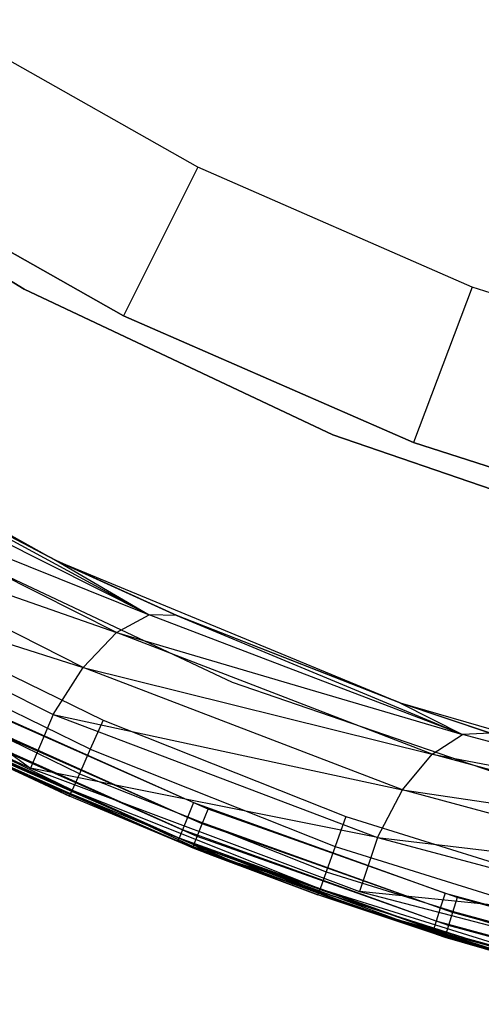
# Model space of a CAD drawing. Extents: x -4.25 to 4.25, y -4.25 to 4.25.
# Tile 4 of 34: x -1.78 to -1.22, y -4.14 to -2.95. Entities that reach past the tile are written whole.
import ezdxf

# ---------------------------------------------------------------- set-up
doc = ezdxf.new("R2010")
doc.units = 0
doc.header["$LTSCALE"] = 2.54
doc.layers.get('0').update_dxf_attribs({"color": 13, "linetype": 'CONTINUOUS'})

# ---------------------------------------------------------------- blocks, each defined once
blk = doc.blocks.new('VIS_Z_O_ENIE_2_STL_2')
at = {"color": 0}
for p, q in [((-1.5648, -3.1307, -4.4457), (-1.8784, -2.9532, -4.4457)), ((-1.5648, -3.1307, -4.4457), (-1.8784, -2.9532, -4.4457)), ((-2.1235, -3.0625, -6), (-1.7737, -3.2776, -6)), ((-1.7737, -3.2776, -5.3), (-2.1235, -3.0625, -5.3)), ((-1.7737, -3.2776, -5.3), (-2.1235, -3.0625, -5.3)), ((-2.1235, -3.0625, -6), (-1.7737, -3.2776, -6)), ((-1.9858, -3.122, -4.2457), (-1.6542, -3.3096, -4.2457)), ((-1.6542, -3.3096, -2.6457), (-1.9858, -3.122, -2.6457)), ((-1.6542, -3.3096, -2.6457), (-1.9858, -3.122, -2.6457)), ((-1.9858, -3.122, -4.2457), (-1.6542, -3.3096, -4.2457)), ((-1.5648, -3.1307, -4.4457), (-1.6542, -3.3096, -4.2457)), ((-1.5648, -3.1307, -4.4457), (-1.6542, -3.3096, -4.2457)), ((-1.2346, -3.275, -4.4457), (-1.5648, -3.1307, -4.4457)), ((-1.2346, -3.275, -4.4457), (-1.5648, -3.1307, -4.4457)), ((-1.7737, -3.2776, -6), (-1.4024, -3.4528, -6)), ((-1.4024, -3.4528, -5.3), (-1.7737, -3.2776, -5.3)), ((-1.7737, -3.2776, -5.3), (-1.7737, -3.2776, -6)), ((-1.7737, -3.2776, -5.3), (-1.7737, -3.2776, -6)), ((-1.4024, -3.4528, -5.3), (-1.7737, -3.2776, -5.3)), ((-1.7737, -3.2776, -6), (-1.4024, -3.4528, -6)), ((-1.2346, -3.275, -4.4457), (-1.3052, -3.4622, -4.2457)), ((-1.2346, -3.275, -4.4457), (-1.3052, -3.4622, -4.2457)), ((-0.8913, -3.3846, -4.4457), (-1.2346, -3.275, -4.4457)), ((-0.8913, -3.3846, -4.4457), (-1.2346, -3.275, -4.4457)), ((-1.6542, -3.3096, -4.2457), (-1.6542, -3.3096, -2.6457)), ((-1.6542, -3.3096, -4.2457), (-1.3052, -3.4622, -4.2457)), ((-1.3052, -3.4622, -2.6457), (-1.6542, -3.3096, -2.6457)), ((-1.6542, -3.3096, -4.2457), (-1.6542, -3.3096, -2.6457)), ((-1.3052, -3.4622, -2.6457), (-1.6542, -3.3096, -2.6457)), ((-1.6542, -3.3096, -4.2457), (-1.3052, -3.4622, -4.2457)), ((-2.1281, -3.3869, -6), (-1.7355, -3.6039, -6)), ((-2.1281, -3.3869, -6), (-1.7355, -3.6039, -6)), ((-1.4024, -3.4528, -6), (-1.0141, -3.5861, -6)), ((-1.0141, -3.5861, -5.3), (-1.4024, -3.4528, -5.3)), ((-1.4024, -3.4528, -5.3), (-1.4024, -3.4528, -6)), ((-1.4024, -3.4528, -5.3), (-1.4024, -3.4528, -6)), ((-1.0141, -3.5861, -5.3), (-1.4024, -3.4528, -5.3)), ((-1.4024, -3.4528, -6), (-1.0141, -3.5861, -6)), ((-1.3052, -3.4622, -4.2457), (-1.3052, -3.4622, -2.6457)), ((-1.3052, -3.4622, -4.2457), (-0.9423, -3.578, -4.2457)), ((-0.9423, -3.578, -2.6457), (-1.3052, -3.4622, -2.6457)), ((-1.3052, -3.4622, -4.2457), (-1.3052, -3.4622, -2.6457)), ((-0.9423, -3.578, -2.6457), (-1.3052, -3.4622, -2.6457)), ((-1.3052, -3.4622, -4.2457), (-0.9423, -3.578, -4.2457)), ((-1.6235, -3.6693, -8.461), (-1.9841, -3.4883, -8.2535)), ((-1.6235, -3.6693, -8.461), (-1.9841, -3.4883, -8.2535)), ((-1.7355, -3.6039, -6), (-1.9509, -3.492, -8.1897)), ((-1.7355, -3.6039, -6), (-1.9509, -3.492, -8.1897)), ((-1.7351, -3.6041, -8.3151), (-1.9509, -3.492, -8.1897)), ((-1.9509, -3.492, -8.1897), (-1.6235, -3.6693, -8.461)), ((-1.7351, -3.6041, -8.3151), (-1.9509, -3.492, -8.1897)), ((-1.9509, -3.492, -8.1897), (-1.6235, -3.6693, -8.461)), ((-1.6628, -3.6909, -8.515), (-2.0256, -3.5077, -8.309)), ((-2.0256, -3.5077, -8.309), (-1.6235, -3.6693, -8.461)), ((-2.0256, -3.5077, -8.309), (-1.6235, -3.6693, -8.461)), ((-1.6628, -3.6909, -8.515), (-2.0256, -3.5077, -8.309)), ((-1.7028, -3.7327, -8.5548), (-2.0701, -3.5476, -8.349)), ((-2.0701, -3.5476, -8.349), (-1.6628, -3.6909, -8.515)), ((-2.0701, -3.5476, -8.349), (-1.6628, -3.6909, -8.515)), ((-1.7028, -3.7327, -8.5548), (-2.0701, -3.5476, -8.349)), ((-1.9268, -3.5603, -5.3), (-1.5234, -3.7507, -5.3)), ((-1.9268, -3.5603, -2.6), (-1.5234, -3.7507, -2.6)), ((-1.9268, -3.5603, -5.3), (-1.5234, -3.7507, -5.3)), ((-1.9268, -3.5603, -2.6), (-1.5234, -3.7507, -2.6)), ((-2.1118, -3.603, -8.3685), (-1.7662, -3.854, -8.5744)), ((-2.1118, -3.603, -8.3685), (-1.7388, -3.7893, -8.5754)), ((-2.1118, -3.603, -8.3685), (-1.7662, -3.854, -8.5744)), ((-2.1118, -3.603, -8.3685), (-1.7388, -3.7893, -8.5754)), ((-2.1118, -3.603, -8.3685), (-1.7028, -3.7327, -8.5548)), ((-2.1118, -3.603, -8.3685), (-1.7028, -3.7327, -8.5548)), ((-1.7355, -3.6039, -6), (-1.7351, -3.6041, -8.3151)), ((-1.7355, -3.6039, -6), (-1.7351, -3.6041, -8.3151)), ((-1.7355, -3.6039, -6), (-1.5899, -3.6704, -8.3993)), ((-1.7355, -3.6039, -6), (-1.5899, -3.6704, -8.3993)), ((-1.7355, -3.6039, -6), (-1.3211, -3.7755, -6)), ((-1.7355, -3.6039, -6), (-1.3211, -3.7755, -6)), ((-1.5899, -3.6704, -8.3993), (-1.7351, -3.6041, -8.3151)), ((-1.7351, -3.6041, -8.3151), (-1.6235, -3.6693, -8.461)), ((-1.7351, -3.6041, -8.3151), (-1.6235, -3.6693, -8.461)), ((-1.5899, -3.6704, -8.3993), (-1.7351, -3.6041, -8.3151)), ((-1.961, -3.6583, -2.4), (-1.6787, -3.7961, -2.4)), ((-1.961, -3.6583, -2.4), (-1.6787, -3.7961, -2.4)), ((-1.6628, -3.6909, -8.515), (-1.6235, -3.6693, -8.461)), ((-1.6628, -3.6909, -8.515), (-1.6235, -3.6693, -8.461)), ((-1.5899, -3.6704, -8.3993), (-1.6235, -3.6693, -8.461)), ((-1.5899, -3.6704, -8.3993), (-1.6235, -3.6693, -8.461)), ((-1.2461, -3.8134, -8.678), (-1.6235, -3.6693, -8.461)), ((-1.2461, -3.8134, -8.678), (-1.6235, -3.6693, -8.461)), ((-1.3211, -3.7755, -6), (-1.5899, -3.6704, -8.3993)), ((-1.3211, -3.7755, -6), (-1.5899, -3.6704, -8.3993)), ((-1.3208, -3.7756, -8.5556), (-1.5899, -3.6704, -8.3993)), ((-1.5899, -3.6704, -8.3993), (-1.2461, -3.8134, -8.678)), ((-1.3208, -3.7756, -8.5556), (-1.5899, -3.6704, -8.3993)), ((-1.5899, -3.6704, -8.3993), (-1.2461, -3.8134, -8.678)), ((-1.6942, -3.8311, -2.4076), (-1.979, -3.692, -2.4076)), ((-1.6942, -3.8311, -2.4076), (-1.979, -3.692, -2.4076)), ((-1.7028, -3.7327, -8.5548), (-1.6628, -3.6909, -8.515)), ((-1.7028, -3.7327, -8.5548), (-1.6628, -3.6909, -8.515)), ((-1.2828, -3.8371, -8.7306), (-1.6628, -3.6909, -8.515)), ((-1.6628, -3.6909, -8.515), (-1.2461, -3.8134, -8.678)), ((-1.6628, -3.6909, -8.515), (-1.2461, -3.8134, -8.678)), ((-1.2828, -3.8371, -8.7306), (-1.6628, -3.6909, -8.515)), ((-1.7073, -3.8608, -2.4293), (-1.9944, -3.7206, -2.4293)), ((-1.7073, -3.8608, -2.4293), (-1.9944, -3.7206, -2.4293)), ((-1.7388, -3.7893, -8.5754), (-1.7028, -3.7327, -8.5548)), ((-1.7388, -3.7893, -8.5754), (-1.7028, -3.7327, -8.5548)), ((-1.3183, -3.8801, -8.7701), (-1.7028, -3.7327, -8.5548)), ((-1.7028, -3.7327, -8.5548), (-1.2828, -3.8371, -8.7306)), ((-1.7028, -3.7327, -8.5548), (-1.2828, -3.8371, -8.7306)), ((-1.3183, -3.8801, -8.7701), (-1.7028, -3.7327, -8.5548)), ((-1.716, -3.8806, -2.4617), (-2.0046, -3.7397, -2.4617)), ((-1.716, -3.8806, -2.4617), (-2.0046, -3.7397, -2.4617)), ((-1.5234, -3.7507, -5.3), (-1.1015, -3.8955, -5.3)), ((-1.5234, -3.7507, -2.6), (-1.5234, -3.7507, -5.3)), ((-1.5234, -3.7507, -2.6), (-1.5234, -3.7507, -5.3)), ((-1.5234, -3.7507, -2.6), (-1.1015, -3.8955, -2.6)), ((-1.5234, -3.7507, -5.3), (-1.1015, -3.8955, -5.3)), ((-1.5234, -3.7507, -2.6), (-1.1015, -3.8955, -2.6)), ((-1.9581, -3.765, -8.4682), (-1.7662, -3.854, -8.5744)), ((-1.9581, -3.765, -8.4682), (-1.7662, -3.854, -8.5744)), ((-1.8636, -3.7639, -6), (-1.57, -3.8955, -6)), ((-1.8636, -3.7639, -6), (-1.57, -3.8955, -6)), ((-1.7191, -3.8876, -2.5), (-1.96, -3.7719, -2.5)), ((-1.7191, -3.8876, -2.5), (-1.96, -3.7719, -2.5)), ((-1.716, -3.8806, -2.4617), (-1.96, -3.7719, -2.5)), ((-1.716, -3.8806, -2.4617), (-1.96, -3.7719, -2.5)), ((-1.5523, -3.9034, -5.3), (-1.8431, -3.7748, -5.3)), ((-1.5523, -3.9034, -5.3), (-1.8431, -3.7748, -5.3)), ((-1.3211, -3.7755, -6), (-1.3208, -3.7756, -8.5556)), ((-1.3211, -3.7755, -6), (-1.3208, -3.7756, -8.5556)), ((-1.3211, -3.7755, -6), (-1.2127, -3.8118, -8.6184)), ((-1.3211, -3.7755, -6), (-1.2127, -3.8118, -8.6184)), ((-1.3211, -3.7755, -6), (-0.8901, -3.8997, -6)), ((-1.3211, -3.7755, -6), (-0.8901, -3.8997, -6)), ((-1.2127, -3.8118, -8.6184), (-1.3208, -3.7756, -8.5556)), ((-1.3208, -3.7756, -8.5556), (-1.2461, -3.8134, -8.678)), ((-1.3208, -3.7756, -8.5556), (-1.2461, -3.8134, -8.678)), ((-1.2127, -3.8118, -8.6184), (-1.3208, -3.7756, -8.5556)), ((-1.5772, -3.9133, -6.0038), (-1.8721, -3.781, -6.0038)), ((-1.5772, -3.9133, -6.0038), (-1.8721, -3.781, -6.0038)), ((-1.7388, -3.7893, -8.5754), (-1.7662, -3.854, -8.5744)), ((-1.7388, -3.7893, -8.5754), (-1.7662, -3.854, -8.5744)), ((-1.7388, -3.7893, -8.5754), (-1.3486, -3.9374, -8.7919)), ((-1.7388, -3.7893, -8.5754), (-1.3486, -3.9374, -8.7919)), ((-1.7388, -3.7893, -8.5754), (-1.3183, -3.8801, -8.7701)), ((-1.7388, -3.7893, -8.5754), (-1.3183, -3.8801, -8.7701)), ((-1.4992, -3.9768, -6), (-1.9001, -3.8016, -6)), ((-1.9001, -3.8016, -5.3), (-1.4992, -3.9768, -5.3)), ((-1.4992, -3.9768, -6), (-1.9001, -3.8016, -6)), ((-1.9001, -3.8016, -5.3), (-1.4992, -3.9768, -5.3)), ((-1.5832, -3.9283, -6.0146), (-1.8793, -3.7956, -6.0146)), ((-1.5832, -3.9283, -6.0146), (-1.8793, -3.7956, -6.0146)), ((-1.5594, -3.9212, -5.2962), (-1.8515, -3.792, -5.2962)), ((-1.5594, -3.9212, -5.2962), (-1.8515, -3.792, -5.2962)), ((-1.6787, -3.7961, -2.4), (-1.6942, -3.8311, -2.4076)), ((-1.6787, -3.7961, -2.4), (-1.6942, -3.8311, -2.4076)), ((-1.6787, -3.7961, -2.4), (-1.3868, -3.9122, -2.4)), ((-1.6787, -3.7961, -2.4), (-1.3868, -3.9122, -2.4)), ((-1.5873, -3.9384, -6.0309), (-1.8841, -3.8053, -6.0309)), ((-1.5873, -3.9384, -6.0309), (-1.8841, -3.8053, -6.0309)), ((-1.5654, -3.9362, -5.2854), (-1.8586, -3.8066, -5.2854)), ((-1.5654, -3.9362, -5.2854), (-1.8586, -3.8066, -5.2854)), ((-1.2828, -3.8371, -8.7306), (-1.2461, -3.8134, -8.678)), ((-1.2828, -3.8371, -8.7306), (-1.2461, -3.8134, -8.678)), ((-1.2127, -3.8118, -8.6184), (-1.2461, -3.8134, -8.678)), ((-1.2127, -3.8118, -8.6184), (-1.2461, -3.8134, -8.678)), ((-0.8558, -3.9188, -8.9023), (-1.2461, -3.8134, -8.678)), ((-0.8558, -3.9188, -8.9023), (-1.2461, -3.8134, -8.678)), ((-1.865, -3.8197, -5.25), (-1.7191, -3.8876, -2.5)), ((-1.865, -3.8197, -5.25), (-1.7191, -3.8876, -2.5)), ((-1.865, -3.8197, -5.25), (-1.5708, -3.9498, -5.25)), ((-1.865, -3.8197, -5.25), (-1.5708, -3.9498, -5.25)), ((-1.5694, -3.9463, -5.2691), (-1.8633, -3.8163, -5.2691)), ((-1.5694, -3.9463, -5.2691), (-1.8633, -3.8163, -5.2691)), ((-1.6942, -3.8311, -2.4076), (-1.7073, -3.8608, -2.4293)), ((-1.6942, -3.8311, -2.4076), (-1.7073, -3.8608, -2.4293)), ((-1.6942, -3.8311, -2.4076), (-1.3996, -3.9483, -2.4076)), ((-1.6942, -3.8311, -2.4076), (-1.3996, -3.9483, -2.4076)), ((-1.3183, -3.8801, -8.7701), (-1.2828, -3.8371, -8.7306)), ((-1.3183, -3.8801, -8.7701), (-1.2828, -3.8371, -8.7306)), ((-0.8896, -3.9444, -8.9536), (-1.2828, -3.8371, -8.7306)), ((-1.2828, -3.8371, -8.7306), (-0.8558, -3.9188, -8.9023)), ((-1.2828, -3.8371, -8.7306), (-0.8558, -3.9188, -8.9023)), ((-0.8896, -3.9444, -8.9536), (-1.2828, -3.8371, -8.7306)), ((-1.5887, -3.9419, -6.05), (-1.7845, -3.8572, -8.5642)), ((-1.7845, -3.8572, -8.5642), (-1.5731, -3.9482, -8.6811)), ((-1.5887, -3.9419, -6.05), (-1.7845, -3.8572, -8.5642)), ((-1.5887, -3.9419, -6.05), (-1.7845, -3.8572, -6.05)), ((-1.7845, -3.8572, -8.5642), (-1.5731, -3.9482, -8.6811)), ((-1.7845, -3.8572, -6.05), (-1.5873, -3.9384, -6.0309)), ((-1.7845, -3.8572, -6.05), (-1.5873, -3.9384, -6.0309)), ((-1.5887, -3.9419, -6.05), (-1.7845, -3.8572, -6.05)), ((-1.7662, -3.854, -8.5744), (-1.3701, -4.0023, -8.7934)), ((-1.3486, -3.9374, -8.7919), (-1.7662, -3.854, -8.5744)), ((-1.3486, -3.9374, -8.7919), (-1.7662, -3.854, -8.5744)), ((-1.7662, -3.854, -8.5744), (-1.3701, -4.0023, -8.7934)), ((-1.7073, -3.8608, -2.4293), (-1.716, -3.8806, -2.4617)), ((-1.7073, -3.8608, -2.4293), (-1.716, -3.8806, -2.4617)), ((-1.7073, -3.8608, -2.4293), (-1.4104, -3.9788, -2.4293)), ((-1.7073, -3.8608, -2.4293), (-1.4104, -3.9788, -2.4293)), ((-1.7191, -3.8876, -2.5), (-1.716, -3.8806, -2.4617)), ((-1.7191, -3.8876, -2.5), (-1.716, -3.8806, -2.4617)), ((-1.716, -3.8806, -2.4617), (-1.4176, -3.9993, -2.4617)), ((-1.716, -3.8806, -2.4617), (-1.4176, -3.9993, -2.4617)), ((-1.716, -3.8806, -2.4617), (-1.5479, -3.9588, -2.5)), ((-1.716, -3.8806, -2.4617), (-1.5479, -3.9588, -2.5)), ((-1.3486, -3.9374, -8.7919), (-1.3183, -3.8801, -8.7701)), ((-1.3486, -3.9374, -8.7919), (-1.3183, -3.8801, -8.7701)), ((-0.9205, -3.9883, -8.9929), (-1.3183, -3.8801, -8.7701)), ((-1.3183, -3.8801, -8.7701), (-0.8896, -3.9444, -8.9536)), ((-1.3183, -3.8801, -8.7701), (-0.8896, -3.9444, -8.9536)), ((-0.9205, -3.9883, -8.9929), (-1.3183, -3.8801, -8.7701)), ((-1.5708, -3.9498, -5.25), (-1.7191, -3.8876, -2.5)), ((-1.5708, -3.9498, -5.25), (-1.7191, -3.8876, -2.5)), ((-1.5479, -3.9588, -2.5), (-1.7191, -3.8876, -2.5)), ((-1.5479, -3.9588, -2.5), (-1.7191, -3.8876, -2.5)), ((-1.57, -3.8955, -6), (-1.5772, -3.9133, -6.0038)), ((-1.57, -3.8955, -6), (-1.5772, -3.9133, -6.0038)), ((-1.57, -3.8955, -6), (-1.2672, -4.0043, -6)), ((-1.57, -3.8955, -6), (-1.2672, -4.0043, -6)), ((-1.5594, -3.9212, -5.2962), (-1.5523, -3.9034, -5.3)), ((-1.5594, -3.9212, -5.2962), (-1.5523, -3.9034, -5.3)), ((-1.2526, -4.0096, -5.3), (-1.5523, -3.9034, -5.3)), ((-1.2526, -4.0096, -5.3), (-1.5523, -3.9034, -5.3)), ((-1.5772, -3.9133, -6.0038), (-1.5832, -3.9283, -6.0146)), ((-1.5772, -3.9133, -6.0038), (-1.5832, -3.9283, -6.0146)), ((-1.273, -4.0225, -6.0038), (-1.5772, -3.9133, -6.0038)), ((-1.273, -4.0225, -6.0038), (-1.5772, -3.9133, -6.0038)), ((-1.5654, -3.9362, -5.2854), (-1.5594, -3.9212, -5.2962)), ((-1.5654, -3.9362, -5.2854), (-1.5594, -3.9212, -5.2962)), ((-1.2583, -4.0279, -5.2962), (-1.5594, -3.9212, -5.2962)), ((-1.2583, -4.0279, -5.2962), (-1.5594, -3.9212, -5.2962)), ((-1.3868, -3.9122, -2.4), (-1.3996, -3.9483, -2.4076)), ((-1.3868, -3.9122, -2.4), (-1.3996, -3.9483, -2.4076)), ((-1.3868, -3.9122, -2.4), (-1.0869, -4.0059, -2.4)), ((-1.3868, -3.9122, -2.4), (-1.0869, -4.0059, -2.4)), ((-1.5832, -3.9283, -6.0146), (-1.5873, -3.9384, -6.0309)), ((-1.5832, -3.9283, -6.0146), (-1.5873, -3.9384, -6.0309)), ((-1.2779, -4.038, -6.0146), (-1.5832, -3.9283, -6.0146)), ((-1.2779, -4.038, -6.0146), (-1.5832, -3.9283, -6.0146)), ((-1.5887, -3.9419, -6.05), (-1.5873, -3.9384, -6.0309)), ((-1.5887, -3.9419, -6.05), (-1.5873, -3.9384, -6.0309)), ((-1.357, -4.0275, -6.05), (-1.5887, -3.9419, -6.05)), ((-1.5887, -3.9419, -6.05), (-1.5731, -3.9482, -8.6811)), ((-1.5887, -3.9419, -6.05), (-1.5731, -3.9482, -8.6811)), ((-1.357, -4.0275, -6.05), (-1.5887, -3.9419, -6.05)), ((-1.2812, -4.0483, -6.0309), (-1.5873, -3.9384, -6.0309)), ((-1.5873, -3.9384, -6.0309), (-1.357, -4.0275, -6.05)), ((-1.5873, -3.9384, -6.0309), (-1.357, -4.0275, -6.05)), ((-1.2812, -4.0483, -6.0309), (-1.5873, -3.9384, -6.0309)), ((-1.5694, -3.9463, -5.2691), (-1.5654, -3.9362, -5.2854)), ((-1.5694, -3.9463, -5.2691), (-1.5654, -3.9362, -5.2854)), ((-1.2632, -4.0433, -5.2854), (-1.5654, -3.9362, -5.2854)), ((-1.2632, -4.0433, -5.2854), (-1.5654, -3.9362, -5.2854)), ((-1.3486, -3.9374, -8.7919), (-1.3701, -4.0023, -8.7934)), ((-1.3486, -3.9374, -8.7919), (-1.3701, -4.0023, -8.7934)), ((-1.3486, -3.9374, -8.7919), (-0.9452, -4.0456, -9.0157)), ((-1.3486, -3.9374, -8.7919), (-0.9452, -4.0456, -9.0157)), ((-1.3486, -3.9374, -8.7919), (-0.9205, -3.9883, -8.9929)), ((-1.3486, -3.9374, -8.7919), (-0.9205, -3.9883, -8.9929)), ((-1.357, -4.0275, -6.05), (-1.5731, -3.9482, -8.6811)), ((-1.5731, -3.9482, -8.6811), (-1.357, -4.0275, -8.8006)), ((-1.357, -4.0275, -6.05), (-1.5731, -3.9482, -8.6811)), ((-1.5731, -3.9482, -8.6811), (-1.357, -4.0275, -8.8006)), ((-1.5694, -3.9463, -5.2691), (-1.5708, -3.9498, -5.25)), ((-1.5694, -3.9463, -5.2691), (-1.5708, -3.9498, -5.25)), ((-1.5708, -3.9498, -5.25), (-1.5479, -3.9588, -2.5)), ((-1.5708, -3.9498, -5.25), (-1.5479, -3.9588, -2.5)), ((-1.5708, -3.9498, -5.25), (-1.5479, -3.9588, -5.25)), ((-1.5708, -3.9498, -5.25), (-1.5479, -3.9588, -5.25)), ((-1.2664, -4.0537, -5.2691), (-1.5694, -3.9463, -5.2691)), ((-1.2676, -4.0573, -5.25), (-1.5694, -3.9463, -5.2691)), ((-1.2664, -4.0537, -5.2691), (-1.5694, -3.9463, -5.2691)), ((-1.2676, -4.0573, -5.25), (-1.5694, -3.9463, -5.2691)), ((-1.5479, -3.9588, -5.25), (-1.5694, -3.9463, -5.2691)), ((-1.5479, -3.9588, -5.25), (-1.5694, -3.9463, -5.2691)), ((-1.3996, -3.9483, -2.4076), (-1.4104, -3.9788, -2.4293)), ((-1.3996, -3.9483, -2.4076), (-1.4104, -3.9788, -2.4293)), ((-1.3996, -3.9483, -2.4076), (-1.0969, -4.0428, -2.4076)), ((-1.3996, -3.9483, -2.4076), (-1.0969, -4.0428, -2.4076)), ((-1.5479, -3.9588, -5.25), (-1.5479, -3.9588, -2.5)), ((-1.5479, -3.9588, -5.25), (-1.5479, -3.9588, -2.5)), ((-1.5479, -3.9588, -5.25), (-1.4202, -4.0065, -2.5)), ((-1.4202, -4.0065, -2.5), (-1.5479, -3.9588, -2.5)), ((-1.5479, -3.9588, -5.25), (-1.4202, -4.0065, -2.5)), ((-1.5479, -3.9588, -5.25), (-1.2676, -4.0573, -5.25)), ((-1.4202, -4.0065, -2.5), (-1.5479, -3.9588, -2.5)), ((-1.4176, -3.9993, -2.4617), (-1.5479, -3.9588, -2.5)), ((-1.4176, -3.9993, -2.4617), (-1.5479, -3.9588, -2.5)), ((-1.5479, -3.9588, -5.25), (-1.2676, -4.0573, -5.25)), ((-1.0824, -4.1099, -6), (-1.4992, -3.9768, -6)), ((-1.4992, -3.9768, -5.3), (-1.0824, -4.1099, -5.3)), ((-1.4992, -3.9768, -6), (-1.4992, -3.9768, -5.3)), ((-1.0824, -4.1099, -6), (-1.4992, -3.9768, -6)), ((-1.4992, -3.9768, -5.3), (-1.0824, -4.1099, -5.3)), ((-1.4992, -3.9768, -6), (-1.4992, -3.9768, -5.3)), ((-1.4104, -3.9788, -2.4293), (-1.4176, -3.9993, -2.4617)), ((-1.4104, -3.9788, -2.4293), (-1.4176, -3.9993, -2.4617)), ((-1.4104, -3.9788, -2.4293), (-1.1054, -4.0741, -2.4293)), ((-1.4104, -3.9788, -2.4293), (-1.1054, -4.0741, -2.4293)), ((-1.4202, -4.0065, -2.5), (-1.4176, -3.9993, -2.4617)), ((-1.4202, -4.0065, -2.5), (-1.4176, -3.9993, -2.4617)), ((-1.4176, -3.9993, -2.4617), (-1.1111, -4.095, -2.4617)), ((-1.4176, -3.9993, -2.4617), (-1.1111, -4.095, -2.4617)), ((-1.3701, -4.0023, -8.7934), (-0.9609, -4.1101, -9.0196)), ((-0.9452, -4.0456, -9.0157), (-1.3701, -4.0023, -8.7934)), ((-0.9452, -4.0456, -9.0157), (-1.3701, -4.0023, -8.7934)), ((-1.3701, -4.0023, -8.7934), (-0.9609, -4.1101, -9.0196)), ((-1.2672, -4.0043, -6), (-1.273, -4.0225, -6.0038)), ((-1.2672, -4.0043, -6), (-1.273, -4.0225, -6.0038)), ((-1.2672, -4.0043, -6), (-0.957, -4.0895, -6)), ((-1.2672, -4.0043, -6), (-0.957, -4.0895, -6)), ((-1.2676, -4.0573, -5.25), (-1.4202, -4.0065, -2.5)), ((-1.2676, -4.0573, -5.25), (-1.4202, -4.0065, -2.5)), ((-1.1131, -4.1024, -2.5), (-1.4202, -4.0065, -2.5)), ((-1.1131, -4.1024, -2.5), (-1.4202, -4.0065, -2.5)), ((-1.2526, -4.0096, -5.3), (-1.2583, -4.0279, -5.2962)), ((-1.2526, -4.0096, -5.3), (-1.2583, -4.0279, -5.2962)), ((-0.9458, -4.0928, -5.3), (-1.2526, -4.0096, -5.3)), ((-0.9458, -4.0928, -5.3), (-1.2526, -4.0096, -5.3)), ((-1.2823, -4.0519, -6.05), (-1.357, -4.0275, -8.8006)), ((-1.357, -4.0275, -8.8006), (-1.137, -4.0951, -8.9223)), ((-1.2823, -4.0519, -6.05), (-1.357, -4.0275, -8.8006)), ((-1.2823, -4.0519, -6.05), (-1.357, -4.0275, -6.05)), ((-1.357, -4.0275, -6.05), (-1.357, -4.0275, -8.8006)), ((-1.357, -4.0275, -6.05), (-1.357, -4.0275, -8.8006)), ((-1.357, -4.0275, -8.8006), (-1.137, -4.0951, -8.9223)), ((-1.357, -4.0275, -6.05), (-1.2812, -4.0483, -6.0309)), ((-1.2823, -4.0519, -6.05), (-1.357, -4.0275, -6.05)), ((-1.357, -4.0275, -6.05), (-1.2812, -4.0483, -6.0309)), ((-1.273, -4.0225, -6.0038), (-1.2779, -4.038, -6.0146)), ((-1.273, -4.0225, -6.0038), (-1.2779, -4.038, -6.0146)), ((-0.9613, -4.1082, -6.0038), (-1.273, -4.0225, -6.0038)), ((-0.9613, -4.1082, -6.0038), (-1.273, -4.0225, -6.0038)), ((-1.2583, -4.0279, -5.2962), (-1.2632, -4.0433, -5.2854)), ((-1.2583, -4.0279, -5.2962), (-1.2632, -4.0433, -5.2854)), ((-0.9501, -4.1115, -5.2962), (-1.2583, -4.0279, -5.2962)), ((-0.9501, -4.1115, -5.2962), (-1.2583, -4.0279, -5.2962)), ((-1.2779, -4.038, -6.0146), (-1.2812, -4.0483, -6.0309)), ((-1.2779, -4.038, -6.0146), (-1.2812, -4.0483, -6.0309)), ((-0.965, -4.1239, -6.0146), (-1.2779, -4.038, -6.0146)), ((-0.965, -4.1239, -6.0146), (-1.2779, -4.038, -6.0146)), ((-1.2823, -4.0519, -6.05), (-1.2812, -4.0483, -6.0309)), ((-1.2823, -4.0519, -6.05), (-1.2812, -4.0483, -6.0309)), ((-0.9684, -4.1382, -6.05), (-1.2823, -4.0519, -6.05)), ((-1.2823, -4.0519, -6.05), (-1.137, -4.0951, -8.9223)), ((-1.2823, -4.0519, -6.05), (-1.137, -4.0951, -8.9223)), ((-0.9684, -4.1382, -6.05), (-1.2823, -4.0519, -6.05)), ((-0.9675, -4.1345, -6.0309), (-1.2812, -4.0483, -6.0309)), ((-0.9675, -4.1345, -6.0309), (-1.2812, -4.0483, -6.0309)), ((-1.2632, -4.0433, -5.2854), (-1.2664, -4.0537, -5.2691)), ((-1.2632, -4.0433, -5.2854), (-1.2664, -4.0537, -5.2691)), ((-0.9538, -4.1273, -5.2854), (-1.2632, -4.0433, -5.2854)), ((-0.9538, -4.1273, -5.2854), (-1.2632, -4.0433, -5.2854)), ((-1.2676, -4.0573, -5.25), (-1.2664, -4.0537, -5.2691)), ((-1.2676, -4.0573, -5.25), (-1.2664, -4.0537, -5.2691)), ((-1.2676, -4.0573, -5.25), (-1.1131, -4.1024, -2.5)), ((-1.2676, -4.0573, -5.25), (-1.1131, -4.1024, -2.5)), ((-1.2676, -4.0573, -5.25), (-1.1184, -4.101, -5.25)), ((-1.2676, -4.0573, -5.25), (-1.1184, -4.101, -5.25)), ((-1.2664, -4.0537, -5.2691), (-1.1184, -4.101, -5.25)), ((-0.9562, -4.1379, -5.2691), (-1.2664, -4.0537, -5.2691)), ((-0.9562, -4.1379, -5.2691), (-1.2664, -4.0537, -5.2691)), ((-1.2664, -4.0537, -5.2691), (-1.1184, -4.101, -5.25))]:
    blk.add_line(p, q, dxfattribs=at)

msp = doc.modelspace()

# ---------------------------------------------------------------- block references
at = {"color": 0}
msp.add_blockref('VIS_Z_O_ENIE_2_STL_2', (0, 0), dxfattribs=at)

doc.saveas('drawing.dxf')
